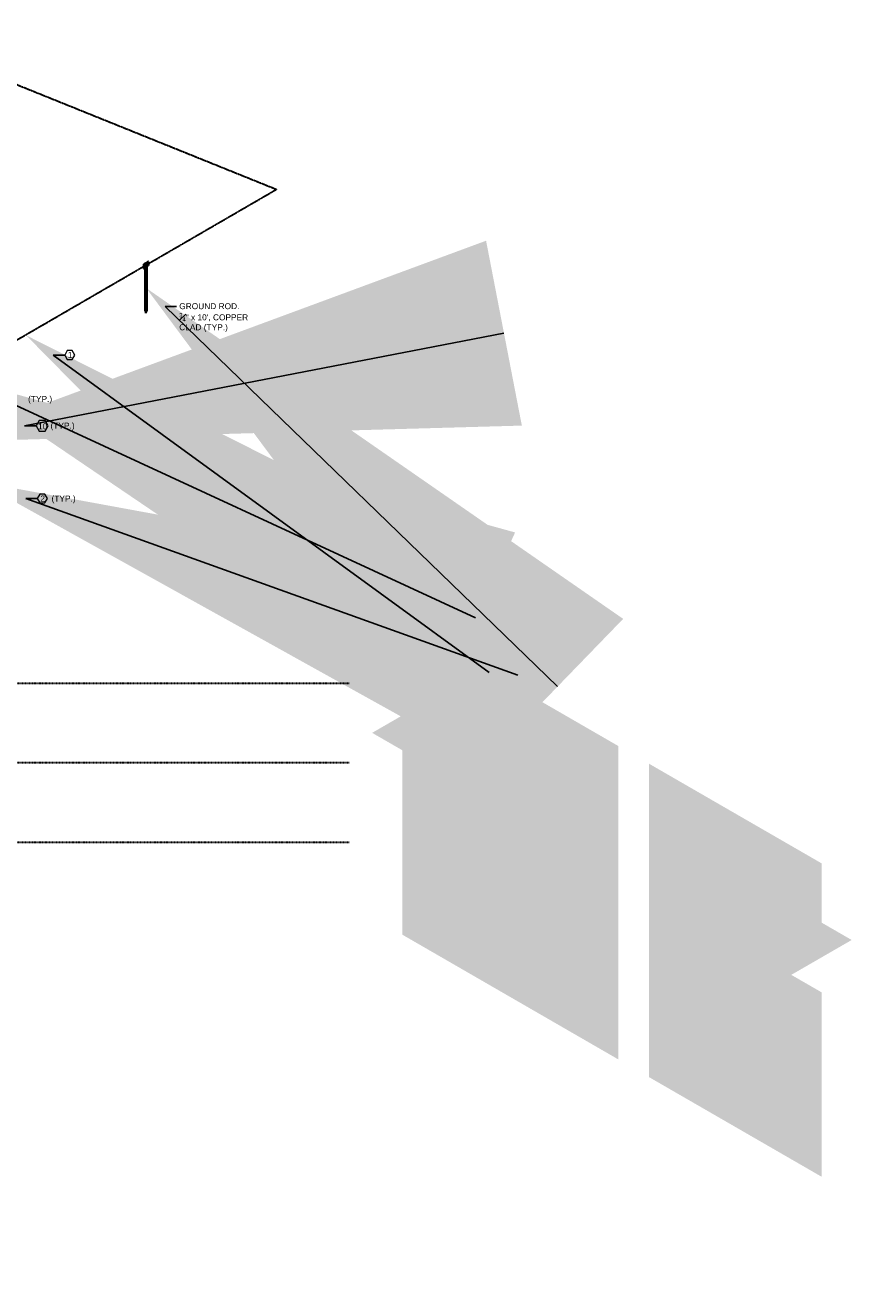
# Model space of a CAD drawing. Header units: inches. Extents: x 0 to 21849, y -2776 to 20143.
# Tile 46 of 47: x 7208 to 8454, y 4341 to 6250. Entities that reach past the tile are written whole.
import ezdxf
from ezdxf import colors
from ezdxf.entities.mleader import LeaderData, LeaderLine
from ezdxf.math import Vec2, Vec3

# ---------------------------------------------------------------- set-up
doc = ezdxf.new("R2010")
doc.units = ezdxf.units.IN
doc.header["$MEASUREMENT"] = 0
doc.linetypes.add('DASHED2', pattern=[0.375, 0.25, -0.125])
doc.linetypes.add('HIDDEN2', pattern=[0.1875, 0.125, -0.0625])
for name, color, linetype, lineweight in [('E-DETL-GRPH', 7, 'Continuous', 35), ('E-ISO-LPS', 7, 'DASHED2', 30), ('E-STD-TEXT', 7, 'Continuous', 20)]:
    doc.layers.add(name, color=color, linetype=linetype, lineweight=lineweight)
doc.styles.get("Standard").update_dxf_attribs({"font": 'arial.ttf'})

msp = doc.modelspace()

# ---------------------------------------------------------------- hatches: boundary and pattern name
at = {"layer": 'E-DETL-GRPH'}
h = msp.add_hatch(dxfattribs=at)
h.set_pattern_fill('AR-CONC', color=9, scale=20, angle=166)
h.set_pattern_definition([(216, (1194.01, 681.23), (-136.1547, 46.8818), [15, -165]), (161, (1194.01, 681.23), (-9.4684, -152.6832), [12, -132]), (266.4514, (1182.66, 685.14), (-145.623, -105.8013), [12.748, -140.2284]), (212.1842, (1184.33, 642.42), (-199.0994, 83.7583), [22.5, -247.5]), (262.6356, (1167.74, 649.4), (-228.512, -143.8136), [19.122, -210.343]), (157.1842, (1184.33, 642.42), (-228.512, -143.8136), [18, -198]), (187, (1167.35, 656.96), (-96.3548, 107.0129), [15, -165]), (132, (1167.35, 656.96), (-82.3035, -128.9493), [12, -132]), (237.4514, (1159.32, 665.88), (-178.6583, -21.9365), [12.748, -140.2284]), (203.5, (1194.01, 681.23), (-18.4666, -64.01275), [0, -130.4, 0, -134, 0, -132.5]), (173.5, (1194.01, 681.23), (-70.1344, -63.81074), [0, -76.4, 0, -127.4, 0, -50.5]), (133.5, (1237.286, 670.44), (-102.50182, 30.20565), [0, -50, 0, -156, 0, -207]), (123.5, (1256.69, 665.6), (-118.0161, 8.7908), [0, -65, 0, -103.6, 0, -147])])
h.paths.add_polyline_path([(1716.9, 2039.7), (1716.9, 1909.9), (1753.3, 1888.9), (1680.5, 1846.8), (1716.9, 1825.8), (1716.9, 1566.9), (2072.7, 1361.5), (2072.7, 1834.3)])
h.paths.add_polyline_path([(2412.7, 1508.1), (2412.7, 1638), (2118.5, 1807.9), (2118.5, 1335), (2412.7, 1165.1), (2412.7, 1424), (2376.3, 1445.1), (2449.2, 1487.1)])
h.paths.add_polyline_path([(7731, 5182.5), (7776.6, 5156.2), (7776.6, 4878), (8102.6, 4689.7), (8102.6, 5162.5), (7776.6, 5350.8), (7776.6, 5261.4), (7822.1, 5235.1)])
h.paths.add_polyline_path([(8148.4, 5136.1), (8148.4, 4663.3), (8408.9, 4512.9), (8408.9, 4791.1), (8363.3, 4817.4), (8454.4, 4870), (8408.9, 4896.3), (8408.9, 4985.7)])
at = {"layer": 'E-ISO-LPS'}
h = msp.add_hatch(color=0, dxfattribs=at)
h.dxf.hatch_style = 1
h.paths.add_polyline_path([(7393.4, 5887.1), (7393.4, 5893.6), (7386.3, 5889.5), (7386.3, 5883)])
at = {"layer": 'E-ISO-LPS', "linetype": 'HIDDEN2'}
h = msp.add_hatch(color=0, dxfattribs=at)
h.dxf.hatch_style = 1
h.paths.add_polyline_path([(7390.2, 5888.3), (7389.5, 5888.3), (7389.5, 5818.7), (7390.2, 5818.7)])
h = msp.add_hatch(color=0, dxfattribs=at)
h.dxf.hatch_style = 1
h.paths.add_polyline_path([(7389.8, 5818.7), (7389.5, 5818.7), (7389.8, 5815.7)])
h.paths.add_polyline_path([(7390.2, 5818.7), (7389.8, 5818.7), (7389.8, 5815.7)])

# ---------------------------------------------------------------- linework, layer by layer
at = {"layer": 'E-ISO-LPS', "color": 0, "linetype": 'DASHED2'}
for p, q in [((6973.6, 6249.9), (7280.1, 6126.2)), ((7280.1, 6126.2), (7586.7, 6002.5))]:
    msp.add_line(p, q, dxfattribs=at)
at = {"layer": 'E-ISO-LPS', "color": 0}
for p, q in [((7090.3, 5714.5), (7586.7, 6002.5)), ((7393.4, 5893.6), (7386.3, 5889.5)), ((7393.4, 5893.6), (7386.3, 5883)), ((7386.3, 5889.5), (7386.3, 5883)), ((7386.3, 5889.5), (7393.4, 5887.1)), ((7386.3, 5883), (7393.4, 5887.1)), ((7389.5, 5888.3), (7390.2, 5888.3)), ((7393.4, 5893.6), (7393.4, 5887.1)), ((7389.5, 5818.7), (7390.2, 5818.7)), ((7389.5, 5818.7), (7389.8, 5815.7)), ((7389.8, 5815.7), (7389.8, 5818.7)), ((7390.2, 5818.7), (7389.8, 5815.7))]:
    msp.add_line(p, q, dxfattribs=at)
at = {"layer": 'E-ISO-LPS', "color": 0, "linetype": 'Continuous', "lineweight": 60}
for p, q in [((7389.5, 5888.3), (7389.5, 5818.7)), ((7390.2, 5888.3), (7390.2, 5818.7))]:
    msp.add_line(p, q, dxfattribs=at)
at = {"layer": 'E-ISO-LPS', "color": 0, "linetype": 'HIDDEN2'}
for p, q in [((349.8, 5257.7), (7696.4, 5257.7)), ((349.8, 5137.7), (7696.4, 5137.7)), ((349.8, 5017.7), (7696.4, 5017.7))]:
    msp.add_line(p, q, dxfattribs=at)
at = {"layer": 'E-STD-TEXT', "color": 0}
for points in [[(7271, 5745.9), (7278.7, 5745.9), (7282.5, 5752.5), (7278.7, 5759.2), (7271, 5759.2), (7267.2, 5752.5)], [(7228.6, 5637.6), (7237.8, 5637.6), (7242.4, 5645.6), (7237.8, 5653.5), (7228.6, 5653.5), (7224, 5645.6)], [(7229.6, 5529.3), (7237.3, 5529.3), (7241.1, 5535.9), (7237.3, 5542.6), (7229.6, 5542.6), (7225.7, 5535.9)]]:
    msp.add_lwpolyline(points, close=True, dxfattribs=at)

# ---------------------------------------------------------------- texts
at = {"layer": 'E-STD-TEXT', "color": 0, "insert": (7440, 5830.7), "char_height": 9, "attachment_point": 1, "line_spacing_factor": 0.8}
msp.add_mtext_dynamic_manual_height_columns('\\A1;\\pxsm1;GROUND ROD.\\P{\\H0.7x;\\S3#4;}" x 10\', COPPER CLAD (TYP.)', width=108.216, gutter_width=48, heights=[45.2], dxfattribs=at)
at = {"layer": 'E-STD-TEXT', "color": 0, "char_height": 9, "attachment_point": 1}
for s, width, insert in [('1', 11.17, (7271.9, 5757.2)), ('(TYP.)', 44.876, (7212, 5690.7)), ('(TYP.)', 44.876, (7245.9, 5650.4)), ('10', 11.17, (7227, 5649.4)), ('2', 11.17, (7230.5, 5540.5)), ('(TYP.)', 44.876, (7247.4, 5540.5))]:
    msp.add_mtext_dynamic_manual_height_columns(s, width=width, gutter_width=48, heights=[0], dxfattribs=dict(at, insert=insert))

# ---------------------------------------------------------------- leaders
at = {"layer": 'E-STD-TEXT', "color": 0}
ml = msp.add_multileader_mtext('Standard', dxfattribs=at)
ml.set_content('')
ml.set_leader_properties()
ml.build(insert=Vec2(0, 0))
ml.multileader.update_dxf_attribs({"dogleg_length": 0.36, "arrow_head_size": 864, "scale": 48})
ctx = ml.context
ctx.base_point, ctx.scale, ctx.char_height, ctx.arrow_head_size, ctx.landing_gap_size, ctx.plane_origin = Vec3(7224, 5645.6), 48, 8.64, 864, 4.32, Vec3(7121.8, 5608)
notes = []
notes.append((ctx, [(0, (1, 1, 0), (7206.7, 5645.6), (1, 0), 17.3, [(0, [(7081.6, 5621.4)], 0, [])])]))
ctx.mtext.insert, ctx.mtext.flow_direction = Vec3(7228.3, 5649.9), 5
ml = msp.add_multileader_mtext('Standard', dxfattribs=at)
ml.set_content('')
ml.set_leader_properties()
ml.build(insert=Vec2(0, 0))
ml.multileader.update_dxf_attribs({"dogleg_length": 0.36, "arrow_head_size": 864, "scale": 48})
ctx = ml.context
ctx.base_point, ctx.scale, ctx.char_height, ctx.arrow_head_size, ctx.landing_gap_size, ctx.plane_origin = Vec3(7436, 5825.9), 48, 8.64, 864, 4.32, Vec3(7412.1, 5828.7)
notes.append((ctx, [(0, (1, 1, 0), (7418.7, 5825.9), (1, 0), 17.3, [(0, [(7390.2, 5853.5)], 0, [])])]))
ctx.mtext.insert, ctx.mtext.flow_direction = Vec3(7440.3, 5830.2), 5
ml = msp.add_multileader_mtext('Standard', dxfattribs=at)
ml.set_content('')
ml.set_leader_properties()
ml.build(insert=Vec2(0, 0))
ml.multileader.update_dxf_attribs({"dogleg_length": 0.36, "arrow_head_size": 864, "scale": 48})
ctx = ml.context
ctx.base_point, ctx.scale, ctx.char_height, ctx.arrow_head_size, ctx.landing_gap_size, ctx.plane_origin = Vec3(7267.2, 5752.5), 48, 8.64, 864, 4.32, Vec3(7217.2, 5724.3)
notes.append((ctx, [(0, (1, 1, 0), (7249.9, 5752.5), (1, 0), 17.3, [(0, [(7209, 5782.3)], 0, [])])]))
ctx.mtext.insert, ctx.mtext.flow_direction = Vec3(7271.5, 5756.9), 5
ml = msp.add_multileader_mtext('Standard', dxfattribs=at)
ml.set_content('')
ml.set_leader_properties()
ml.build(insert=Vec2(0, 0))
ml.multileader.update_dxf_attribs({"dogleg_length": 0.36, "arrow_head_size": 864, "scale": 48})
ctx = ml.context
ctx.base_point, ctx.scale, ctx.char_height, ctx.arrow_head_size, ctx.landing_gap_size, ctx.plane_origin = Vec3(7190.9, 5685.9), 48, 8.64, 864, 4.32, Vec3(7082, 5656.1)
notes.append((ctx, [(0, (1, 1, 0), (7173.6, 5685.9), (1, 0), 17.3, [(0, [(7102.9, 5718.6)], 0, [])])]))
ctx.mtext.insert, ctx.mtext.flow_direction = Vec3(7195.2, 5690.3), 5
ml = msp.add_multileader_mtext('Standard', dxfattribs=at)
ml.set_content('')
ml.set_leader_properties()
ml.build(insert=Vec2(0, 0))
ml.multileader.update_dxf_attribs({"dogleg_length": 0.36, "arrow_head_size": 864, "scale": 48})
ctx = ml.context
ctx.base_point, ctx.scale, ctx.char_height, ctx.arrow_head_size, ctx.landing_gap_size, ctx.plane_origin = Vec3(7225.7, 5535.9), 48, 8.64, 864, 4.32, Vec3(7154.9, 5483.5)
notes.append((ctx, [(0, (1, 1, 0), (7208.4, 5535.9), (1, 0), 17.3, [(0, [(7137.6, 5561.3)], 0, [])])]))
ctx.mtext.insert, ctx.mtext.flow_direction = Vec3(7230, 5540.2), 5
for ctx, leaders in notes:
    for number, flags, end, landing, length, lines in leaders:
        leader = LeaderData()
        leader.index, (leader.has_last_leader_line, leader.has_dogleg_vector, leader.attachment_direction) = number, flags
        leader.last_leader_point, leader.dogleg_vector, leader.dogleg_length = Vec3(end), Vec3(landing), length
        for number, points, colour, breaks in lines:
            line = LeaderLine()
            line.index, line.vertices, line.color, line.breaks = number, Vec3.list(points), colors.encode_raw_color(colour), breaks
            leader.lines.append(line)
        ctx.leaders.append(leader)

doc.saveas('drawing.dxf')
